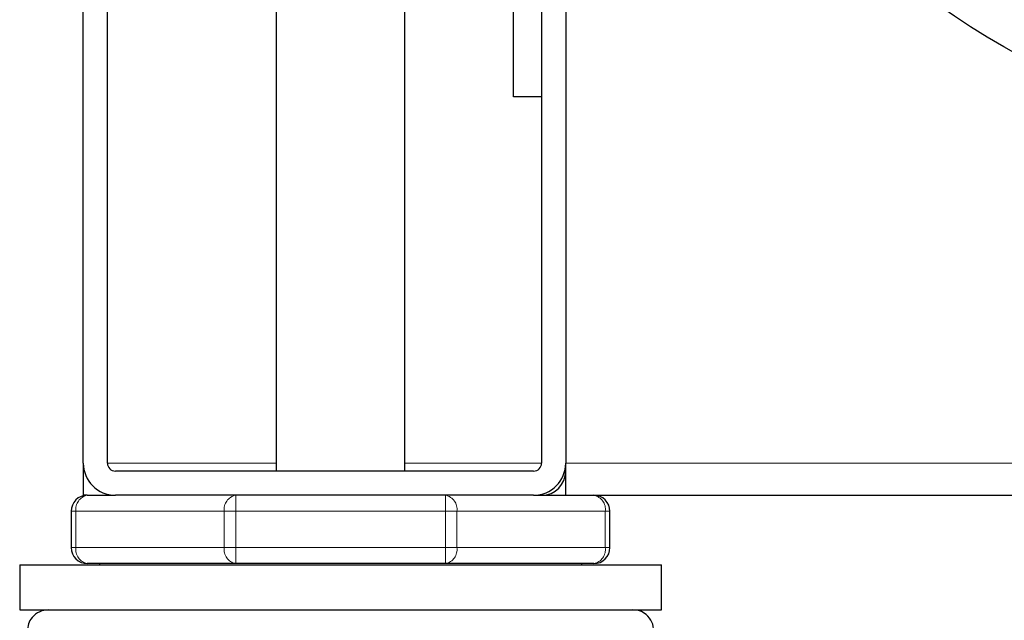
# Model space of a CAD drawing. Header units: millimetres. Extents: x 18 to 263, y 61 to 154.
# Tile 23 of 74: x 97.45 to 99.9, y 63.28 to 64.77. Entities that reach past the tile are written whole.
import ezdxf

# ---------------------------------------------------------------- set-up
doc = ezdxf.new("R2010")
doc.units = ezdxf.units.MM
doc.linetypes.add('PHANTOM', pattern=[12.7, 6.35, -1.27, 1.27, -1.27, 1.27, -1.27])

msp = doc.modelspace()

# ---------------------------------------------------------------- linework, layer by layer
at = {"color": 7, "linetype": 'Continuous', "lineweight": 25}
for p, q in [((98.0906, 65.1263), (98.0906, 63.6463)), ((98.4106, 63.6463), (98.4106, 65.1263)), ((98.6806, 64.5773), (98.6806, 65.1263)), ((97.6106, 63.6663), (97.6106, 65.1063)), ((97.6706, 63.6663), (97.6706, 65.1063)), ((98.7506, 65.1063), (98.7506, 63.6663)), ((98.8106, 65.1063), (98.8106, 63.6663)), ((98.7506, 64.5773), (98.6806, 64.5773)), ((97.6106, 63.6663), (97.6106, 63.5863)), ((98.7306, 63.6463), (97.6906, 63.6463)), ((98.8106, 63.5863), (98.8106, 63.6663)), ((97.6206, 63.5863), (97.6106, 63.5863)), ((97.6206, 63.5863), (97.6906, 63.5863)), ((98.7306, 63.5863), (97.6906, 63.5863)), ((98.7306, 63.5863), (98.8106, 63.5863)), ((98.8106, 63.5863), (126.5306, 63.5863)), ((97.5806, 63.5463), (97.5806, 63.4563)), ((98.9206, 63.4563), (98.9206, 63.5463)), ((97.4525, 63.4129), (97.4525, 63.3013)), ((97.4525, 63.4129), (99.0487, 63.4129)), ((97.9897, 63.4163), (97.6206, 63.4163)), ((97.6506, 63.4163), (97.6506, 63.4129)), ((98.5116, 63.4163), (97.9897, 63.4163)), ((98.8806, 63.4163), (98.5116, 63.4163)), ((98.8506, 63.4129), (98.8506, 63.4163)), ((99.0487, 63.3013), (99.0487, 63.4129)), ((97.4525, 63.3013), (99.0487, 63.3013))]:
    msp.add_line(p, q, dxfattribs=at)
at = {"color": 8, "linetype": 'PHANTOM', "lineweight": 18}
for p, q in [((98.0906, 63.6663), (97.6706, 63.6663)), ((98.7506, 63.6663), (98.4106, 63.6663)), ((98.8106, 63.6663), (126.5306, 63.6663)), ((97.9897, 63.5463), (97.9897, 63.5863)), ((98.5116, 63.5863), (98.5116, 63.5463)), ((97.5923, 63.5463), (97.5806, 63.5463)), ((97.5923, 63.4563), (97.5923, 63.5463)), ((97.5923, 63.5463), (97.9614, 63.5463)), ((97.9614, 63.5463), (97.9614, 63.4563)), ((97.9897, 63.5463), (97.9614, 63.5463)), ((97.9897, 63.4563), (97.9897, 63.5463)), ((97.9897, 63.5463), (98.5116, 63.5463)), ((98.5116, 63.5463), (98.5116, 63.4563)), ((98.5399, 63.5463), (98.5116, 63.5463)), ((98.5399, 63.4563), (98.5399, 63.5463)), ((98.5399, 63.5463), (98.9089, 63.5463)), ((98.9089, 63.5463), (98.9089, 63.4563)), ((98.9206, 63.5463), (98.9089, 63.5463)), ((97.5923, 63.4563), (97.5806, 63.4563)), ((97.5923, 63.4563), (97.9614, 63.4563)), ((97.9897, 63.4563), (97.9614, 63.4563)), ((97.9897, 63.4563), (98.5116, 63.4563)), ((97.9897, 63.4163), (97.9897, 63.4563)), ((98.5399, 63.4563), (98.5116, 63.4563)), ((98.5116, 63.4563), (98.5116, 63.4163)), ((98.5399, 63.4563), (98.9089, 63.4563)), ((98.9206, 63.4563), (98.9089, 63.4563))]:
    msp.add_line(p, q, dxfattribs=at)
at = {"color": 7, "linetype": 'Continuous', "lineweight": 25}
msp.add_circle((100.8956, 66.4363), 2, dxfattribs=at)
for centre, radius, start, end in [((97.6906, 63.6663), 0.08, 180, 270), ((97.6906, 63.6663), 0.02, 180, 270), ((98.7306, 63.6663), 0.02, 270, 0), ((98.7306, 63.6663), 0.08, 270, 0), ((98.7506, 63.6463), 0.06, 270, 0), ((97.6206, 63.5463), 0.04, 90, 180), ((98.8806, 63.5463), 0.04, 0, 90), ((97.6206, 63.4563), 0.04, 180, 270), ((98.8806, 63.4563), 0.04, 270, 360)]:
    msp.add_arc(centre, radius, start, end, dxfattribs=at)
at = {"color": 8, "linetype": 'PHANTOM', "lineweight": 18}
for centre, start, end in [((97.6277, 63.5513), 101.4218, 188.0494), ((97.9967, 63.5513), 101.4218, 188.0495), ((98.5045, 63.5513), 351.9505, 78.5783), ((98.8736, 63.5513), 351.9504, 78.5782), ((97.6277, 63.4513), 171.9506, 258.5782), ((97.9967, 63.4513), 171.9505, 258.5782), ((98.5045, 63.4513), 281.4217, 8.0495), ((98.8736, 63.4513), 281.4218, 8.0496)]:
    msp.add_arc(centre, 0.0357, start, end, dxfattribs=at)
at = {"color": 7, "linetype": 'Continuous', "lineweight": 25}
for points, knots in [([(97.5236, 63.3013), (97.5163, 63.3004), (97.5009, 63.2985), (97.4835, 63.2844), (97.4733, 63.2669), (97.4721, 63.255), (97.4716, 63.2493)], [0, 0, 0, 0, 0.270262, 0.56243, 0.789736, 1, 1, 1, 1]), ([(99.0297, 63.2493), (99.0287, 63.2566), (99.0268, 63.272), (99.0128, 63.2895), (98.9952, 63.2996), (98.9833, 63.3008), (98.9776, 63.3013)], [0, 0, 0, 0, 0.270261, 0.56243, 0.789736, 1, 1, 1, 1])]:
    msp.add_open_spline(points, degree=3, knots=knots, dxfattribs=at)

doc.saveas('drawing.dxf')
